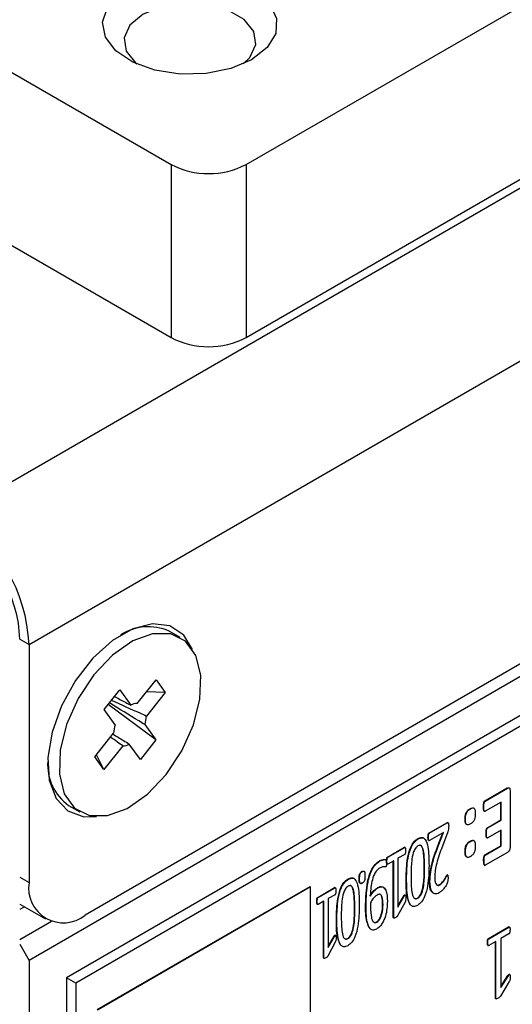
# Model space of a CAD drawing. Header units: inches. Extents: x 0 to 5766, y -2164 to 1330.
# Tile 5 of 210: x 383 to 420, y 909 to 983. Entities that reach past the tile are written whole.
import ezdxf

# ---------------------------------------------------------------- set-up
doc = ezdxf.new("R2010")
doc.units = ezdxf.units.IN
doc.header["$MEASUREMENT"] = 0

msp = doc.modelspace()

# ---------------------------------------------------------------- linework, layer by layer
at = {"color": 7, "linetype": 'Continuous', "lineweight": 25}
for p, q in [((378.176, 945.645), (697.788, 1130.108)), ((383.833, 935.847), (703.445, 1120.31)), ((703.445, 1096.464), (383.833, 912.002)), ((388.076, 915.43), (699.203, 1094.996)), ((315.385, 1017.807), (394.581, 972.099)), ((400.238, 972.099), (473.777, 1014.542)), ((315.385, 1004.741), (394.581, 959.033)), ((400.238, 959.033), (473.777, 1001.476)), ((542.225, 1000.477), (386.661, 910.694)), ((542.932, 1000.069), (387.368, 910.286)), ((394.581, 972.099), (394.581, 959.033)), ((400.238, 972.099), (400.238, 959.033)), ((395.269, 936.385), (394.42, 936.874)), ((383.833, 935.847), (383.833, 917.881)), ((392.021, 931.407), (393.439, 933.191)), ((393.439, 933.191), (394.129, 932.239)), ((389.519, 930.951), (390.688, 932.422)), ((390.688, 932.422), (391.525, 931.268)), ((394.129, 932.239), (392.711, 932.276)), ((394.129, 932.239), (392.711, 930.455)), ((390.356, 929.796), (389.519, 930.951)), ((393.42, 928.654), (389.813, 931.321)), ((392.583, 929.808), (393.42, 928.654)), ((388.811, 927.365), (390.228, 929.15)), ((393.42, 928.654), (392.251, 927.182)), ((390.918, 928.198), (389.501, 926.413)), ((392.251, 927.182), (391.414, 928.336)), ((389.501, 926.413), (388.811, 927.365)), ((389.501, 926.413), (388.935, 927.522)), ((418.289, 924.05), (419.97, 925.02)), ((418.318, 924.034), (419.998, 925.004)), ((419.998, 925.004), (419.97, 925.02)), ((420.2, 924.809), (420.2, 920.577)), ((386.822, 923.71), (387.671, 923.22)), ((417.202, 923.439), (417.174, 923.455)), ((418.217, 923.589), (418.188, 923.605)), ((418.318, 924.034), (418.289, 924.05)), ((419.523, 923.957), (418.318, 923.261)), ((419.494, 922.604), (419.494, 923.94)), ((419.523, 922.587), (419.523, 923.957)), ((418.242, 923.276), (418.277, 923.256)), ((414.067, 921.613), (415.421, 922.395)), ((414.095, 921.597), (415.45, 922.379)), ((415.45, 922.379), (415.421, 922.395)), ((415.515, 922.385), (415.48, 922.406)), ((416.834, 922.664), (416.806, 922.681)), ((418.483, 922.02), (419.494, 922.604)), ((418.511, 922.003), (418.483, 922.02)), ((418.511, 922.003), (419.523, 922.587)), ((419.523, 922.587), (419.494, 922.604)), ((413.251, 921.181), (413.222, 921.197)), ((414.023, 921.277), (413.995, 921.294)), ((414.095, 921.597), (414.067, 921.613)), ((415.164, 921.666), (414.097, 921.05)), ((414.747, 920.655), (415.12, 921.64)), ((414.775, 920.639), (415.164, 921.666)), ((415.482, 921.707), (415.007, 920.435)), ((418.41, 921.569), (418.382, 921.586)), ((418.436, 921.264), (418.471, 921.244)), ((419.523, 921.833), (418.511, 921.249)), ((419.494, 920.664), (419.494, 921.816)), ((419.523, 920.648), (419.523, 921.833)), ((410.928, 919.802), (412.209, 920.541)), ((410.957, 919.785), (412.238, 920.525)), ((412.209, 920.541), (412.232, 920.54)), ((412.238, 920.525), (412.209, 920.541)), ((412.264, 920.524), (412.229, 920.544)), ((414.038, 921.067), (414.074, 921.047)), ((414.775, 920.639), (414.747, 920.655)), ((417.202, 920.986), (417.174, 921.002)), ((418.299, 919.974), (419.494, 920.664)), ((418.327, 919.958), (419.523, 920.648)), ((419.523, 920.648), (419.494, 920.664)), ((410.957, 919.785), (410.928, 919.802)), ((412.238, 920.007), (411.726, 919.711)), ((411.726, 919.711), (411.726, 916.02)), ((416.834, 920.214), (416.806, 920.231)), ((418.327, 919.958), (418.299, 919.974)), ((419.998, 920.149), (418.327, 919.185)), ((410.358, 919.511), (410.33, 919.528)), ((410.888, 919.49), (410.86, 919.507)), ((410.901, 919.285), (410.936, 919.264)), ((411.4, 919.524), (410.957, 919.267)), ((411.372, 915.275), (411.372, 919.507)), ((411.4, 915.258), (411.4, 919.524)), ((418.229, 919.519), (418.201, 919.535)), ((418.252, 919.2), (418.287, 919.179)), ((409.028, 918.706), (409, 918.722)), ((413.711, 918.947), (413.74, 918.931)), ((415.457, 918.433), (415.429, 918.449)), ((415.482, 918.432), (415.446, 918.453)), ((405.089, 917.568), (388.976, 908.268)), ((405.117, 917.552), (389.004, 908.252)), ((405.089, 917.568), (405.117, 917.552)), ((405.117, 898.943), (405.117, 917.552)), ((405.655, 916.759), (406.936, 917.498)), ((405.684, 916.742), (406.965, 917.482)), ((406.936, 917.498), (406.959, 917.497)), ((406.965, 917.482), (406.936, 917.498)), ((406.991, 917.481), (406.956, 917.501)), ((407.978, 918.137), (407.95, 918.154)), ((408.822, 918.144), (408.793, 918.161)), ((410.199, 917.472), (410.171, 917.488)), ((412.377, 918.166), (412.348, 918.183)), ((414.135, 917.955), (414.107, 917.971)), ((414.904, 917.708), (414.876, 917.725)), ((405.684, 916.742), (405.655, 916.759)), ((406.965, 916.964), (406.453, 916.668)), ((411.726, 916.086), (412.171, 916.868)), ((411.726, 916.02), (412.199, 916.852)), ((412.199, 916.852), (412.171, 916.868)), ((412.289, 916.938), (412.254, 916.958)), ((383.126, 916.259), (385.076, 915.133)), ((383.49, 916.049), (383.126, 915.838)), ((405.615, 916.447), (405.587, 916.463)), ((405.628, 916.241), (405.663, 916.221)), ((406.127, 916.48), (405.684, 916.224)), ((406.099, 912.231), (406.099, 916.464)), ((406.127, 912.215), (406.127, 916.48)), ((406.453, 916.668), (406.453, 912.977)), ((409.31, 916.216), (409.282, 916.233)), ((410.567, 916.228), (410.595, 916.212)), ((412.26, 916.41), (411.696, 915.369)), ((413.192, 916.711), (413.22, 916.694)), ((408.438, 915.904), (408.467, 915.887)), ((411.4, 915.258), (411.372, 915.275)), ((385.531, 914.941), (383.126, 913.553)), ((407.104, 915.123), (407.076, 915.139)), ((410.105, 914.915), (410.133, 914.898)), ((411.385, 915.22), (411.421, 915.199)), ((418.563, 913.656), (420.088, 914.536)), ((418.592, 913.64), (420.116, 914.519)), ((420.116, 914.519), (420.088, 914.536)), ((420.153, 914.52), (420.118, 914.54)), ((406.453, 913.043), (406.898, 913.825)), ((406.453, 912.977), (406.926, 913.809)), ((406.926, 913.809), (406.898, 913.825)), ((407.017, 913.894), (406.981, 913.915)), ((420.116, 914.001), (419.507, 913.65)), ((383.126, 913.226), (383.833, 912.002)), ((406.987, 913.367), (406.423, 912.326)), ((407.919, 913.667), (407.947, 913.651)), ((418.51, 913.337), (418.482, 913.353)), ((418.524, 913.139), (418.56, 913.119)), ((418.592, 913.64), (418.563, 913.656)), ((419.119, 913.426), (418.592, 913.122)), ((419.091, 909.177), (419.091, 913.41)), ((419.119, 909.161), (419.119, 913.426)), ((419.507, 913.65), (419.507, 909.958)), ((383.833, 912.002), (383.833, 882.112)), ((406.127, 912.215), (406.099, 912.231)), ((406.112, 912.176), (406.148, 912.156)), ((419.507, 910.019), (420.043, 910.859)), ((419.507, 909.958), (420.071, 910.843)), ((420.071, 910.843), (420.043, 910.859)), ((420.181, 910.936), (420.145, 910.957)), ((387.368, 910.286), (386.661, 910.694)), ((386.661, 910.694), (386.661, 886.195)), ((387.368, 910.286), (387.368, 885.787)), ((420.143, 910.408), (419.471, 909.304)), ((419.119, 909.161), (419.091, 909.177)), ((419.105, 909.126), (419.14, 909.105))]:
    msp.add_line(p, q, dxfattribs=at)
at = {"color": 8, "linetype": 'Continuous', "lineweight": 25}
for p, q in [((383.126, 936.256), (383.833, 935.847)), ((383.126, 918.289), (383.833, 917.881))]:
    msp.add_line(p, q, dxfattribs=at)
at = {"color": 7, "linetype": 'Continuous', "lineweight": 25, "flags": 128}
for points in [[(400.662, 980.016), (399.079, 979.342), (397.222, 978.967), (395.256, 978.925), (393.356, 979.219), (391.69, 979.823), (390.407, 980.683), (389.62, 981.724), (389.4, 982.852), (389.765, 983.968), (390.685, 984.972), (392.076, 985.775), (393.815, 986.305), (395.748, 986.516), (397.703, 986.389), (399.507, 985.935), (400.998, 985.195), (402.044, 984.233), (402.554, 983.136), (402.48, 982.002), (401.83, 980.93), (400.662, 980.016)], [(400.02, 979.691), (400.527, 980.184), (400.976, 981.152), (400.825, 982.15), (400.091, 983.058), (398.863, 983.767), (397.289, 984.191), (395.559, 984.278), (393.882, 984.019), (392.46, 983.444), (391.464, 982.623), (391.014, 981.655), (391.165, 980.656), (391.899, 979.748), (391.971, 979.691)], [(396.204, 935.472), (395.525, 936.564), (394.474, 937.257), (393.158, 937.422), (391.674, 937.046), (390.134, 936.157), (388.65, 934.82), (387.334, 933.136), (386.282, 931.229), (385.574, 929.24), (385.26, 927.317), (385.365, 925.603), (385.881, 924.224), (386.77, 923.284), (387.965, 922.85), (388.929, 922.867)], [(394.201, 926.034), (395.394, 927.828), (396.27, 929.782), (396.756, 931.737), (396.814, 933.536), (396.439, 935.032), (395.662, 936.105), (394.545, 936.667), (393.178, 936.673), (391.674, 936.122), (390.153, 935.059), (388.738, 933.571), (387.545, 931.777), (386.67, 929.823), (386.183, 927.867), (386.125, 926.068), (386.5, 924.572), (387.277, 923.5), (388.395, 922.938), (389.761, 922.932), (391.265, 923.482), (392.787, 924.545), (394.201, 926.034)]]:
    msp.add_lwpolyline(points, dxfattribs=at)
at = {"color": 7, "linetype": 'Continuous', "lineweight": 25}
for centre, radius, start, end in [((397.409, 977.56), 6.149, 242.616, 297.38403), ((397.409, 964.493), 6.149, 242.616, 297.38403), ((371.552, 935.289), 12.293, 2.60232, 57.39768), ((392.87, 933.277), 3.917, 66.69207, 122.64389), ((392.06, 930.313), 1.095, 92.01129, 119.22451), ((390.438, 930.568), 2.276, 340.49079, 357.1468), ((392.501, 929.036), 2.276, 160.48999, 177.14709), ((390.88, 929.292), 1.095, 272.01341, 299.22234), ((389.041, 926.794), 3.799, 176.43113, 234.26841), ((386.42, 917.461), 2.621, 170.77967, 309.18514)]:
    msp.add_arc(centre, radius, start, end, dxfattribs=at)
msp.add_ellipse((378.175, 939.112), major_axis=(-3.499, 6.063), ratio=0.577629, start_param=3.92741, end_param=5.497901, dxfattribs=at)
for points, knots in [([(390.069, 931.642), (390.797, 931.317), (391.68, 930.923), (392.558, 930.524), (392.711, 930.455)], [0, 0, 0, 0, 0.825935, 1, 1, 1, 1]), ([(390.298, 931.931), (390.57, 931.784), (390.979, 931.564), (391.388, 931.342), (391.525, 931.268)], [0, 0, 0, 0, 0.6664658, 1, 1, 1, 1]), ([(392.583, 929.808), (392.435, 929.899), (391.545, 930.442), (390.653, 930.987), (389.91, 931.442)], [0, 0, 0, 0, 0.167125, 1, 1, 1, 1]), ([(390.918, 928.198), (390.786, 928.293), (390.479, 928.514), (390.173, 928.736), (390, 928.862)], [0, 0, 0, 0, 0.43157, 1, 1, 1, 1]), ([(390.18, 929.09), (390.443, 928.929), (390.855, 928.678), (391.265, 928.427), (391.414, 928.336)], [0, 0, 0, 0, 0.63796, 1, 1, 1, 1]), ([(419.998, 925.004), (420.022, 925.015), (420.069, 925.036), (420.132, 925.028), (420.194, 924.965), (420.197, 924.874), (420.2, 924.809)], [0, 0, 0, 0, 0.186688, 0.373672, 0.56067, 1, 1, 1, 1]), ([(416.806, 922.681), (416.807, 922.823), (416.807, 923.002), (416.916, 923.233), (417.023, 923.363), (417.114, 923.418), (417.174, 923.455)], [0, 0, 0, 0, 0.498652, 0.624032, 0.749474, 1, 1, 1, 1]), ([(416.834, 922.664), (416.835, 922.807), (416.835, 922.986), (416.945, 923.217), (417.051, 923.347), (417.142, 923.402), (417.202, 923.439)], [0, 0, 0, 0, 0.498652, 0.624032, 0.749474, 1, 1, 1, 1]), ([(417.174, 923.455), (417.234, 923.487), (417.323, 923.536), (417.425, 923.532), (417.455, 923.5), (417.468, 923.486)], [0, 0, 0, 0, 0.533248, 0.800428, 1, 1, 1, 1]), ([(417.202, 923.439), (417.262, 923.472), (417.353, 923.521), (417.459, 923.513), (417.569, 923.41), (417.566, 923.23), (417.564, 923.085)], [0, 0, 0, 0, 0.250478, 0.375978, 0.501172, 1, 1, 1, 1]), ([(418.188, 923.605), (418.189, 923.678), (418.19, 923.787), (418.212, 923.924), (418.238, 923.997), (418.266, 924.033), (418.281, 924.044), (418.289, 924.05)], [0, 0, 0, 0, 0.500429, 0.75014, 0.874834, 0.93742, 1, 1, 1, 1]), ([(418.246, 923.275), (418.237, 923.284), (418.209, 923.311), (418.192, 923.428), (418.19, 923.534), (418.188, 923.605)], [0, 0, 0, 0, 0.136494, 0.423961, 1, 1, 1, 1]), ([(418.217, 923.589), (418.217, 923.662), (418.218, 923.771), (418.24, 923.908), (418.267, 923.981), (418.294, 924.017), (418.31, 924.028), (418.318, 924.034)], [0, 0, 0, 0, 0.500429, 0.75014, 0.874834, 0.93742, 1, 1, 1, 1]), ([(418.318, 923.261), (418.31, 923.258), (418.294, 923.251), (418.268, 923.257), (418.24, 923.297), (418.218, 923.41), (418.217, 923.517), (418.217, 923.589)], [0, 0, 0, 0, 0.062591, 0.125168, 0.24981, 0.499554, 1, 1, 1, 1]), ([(417.564, 923.085), (417.566, 922.943), (417.569, 922.765), (417.461, 922.531), (417.354, 922.4), (417.263, 922.344), (417.202, 922.306)], [0, 0, 0, 0, 0.498969, 0.624274, 0.749628, 1, 1, 1, 1]), ([(415.421, 922.395), (415.434, 922.401), (415.457, 922.413), (415.475, 922.406), (415.482, 922.402)], [0, 0, 0, 0, 0.549721, 1, 1, 1, 1]), ([(415.45, 922.379), (415.462, 922.385), (415.487, 922.397), (415.528, 922.384), (415.558, 922.303), (415.558, 922.217), (415.558, 922.16)], [0, 0, 0, 0, 0.125192, 0.249881, 0.498741, 1, 1, 1, 1]), ([(415.558, 922.16), (415.558, 922.08), (415.559, 921.937), (415.506, 921.777), (415.482, 921.707)], [0, 0, 0, 0, 0.559918, 1, 1, 1, 1]), ([(416.883, 922.289), (416.876, 922.295), (416.796, 922.366), (416.801, 922.53), (416.806, 922.681)], [0, 0, 0, 0, 0.080503, 1, 1, 1, 1]), ([(417.202, 922.306), (417.141, 922.274), (417.05, 922.225), (416.942, 922.231), (416.836, 922.343), (416.835, 922.522), (416.834, 922.664)], [0, 0, 0, 0, 0.250427, 0.375709, 0.50121, 1, 1, 1, 1]), ([(418.382, 921.586), (418.383, 921.657), (418.384, 921.763), (418.406, 921.898), (418.433, 921.969), (418.46, 922.004), (418.475, 922.015), (418.483, 922.02)], [0, 0, 0, 0, 0.50032, 0.750125, 0.874819, 0.937442, 1, 1, 1, 1]), ([(418.41, 921.569), (418.411, 921.641), (418.412, 921.747), (418.434, 921.882), (418.462, 921.952), (418.488, 921.988), (418.503, 921.998), (418.511, 922.003)], [0, 0, 0, 0, 0.50032, 0.750125, 0.874819, 0.937442, 1, 1, 1, 1]), ([(412.348, 918.183), (412.358, 918.683), (412.371, 919.433), (412.6, 920.398), (412.898, 920.958), (413.114, 921.117), (413.222, 921.197)], [0, 0, 0, 0, 0.501384, 0.751177, 0.875803, 1, 1, 1, 1]), ([(413.222, 921.197), (413.326, 921.239), (413.535, 921.324), (413.718, 921.234), (413.756, 921.124), (413.76, 921.11)], [0, 0, 0, 0, 0.465773, 0.932646, 1, 1, 1, 1]), ([(413.251, 921.181), (413.357, 921.226), (413.571, 921.315), (413.861, 921.094), (414.058, 920.377), (414.067, 919.652), (414.073, 919.167)], [0, 0, 0, 0, 0.124207, 0.248708, 0.498402, 1, 1, 1, 1]), ([(413.995, 921.294), (413.996, 921.346), (413.999, 921.425), (414.013, 921.523), (414.031, 921.575), (414.05, 921.601), (414.062, 921.609), (414.067, 921.613)], [0, 0, 0, 0, 0.500141, 0.750207, 0.87479, 0.937427, 1, 1, 1, 1]), ([(414.042, 921.066), (414.042, 921.066), (414.031, 921.066), (414.017, 921.097), (413.995, 921.166), (413.995, 921.243), (413.995, 921.294)], [0, 0, 0, 0, 0.009389, 0.150601, 0.433565, 1, 1, 1, 1]), ([(414.023, 921.277), (414.025, 921.33), (414.027, 921.409), (414.041, 921.506), (414.06, 921.558), (414.079, 921.584), (414.09, 921.593), (414.095, 921.597)], [0, 0, 0, 0, 0.500141, 0.750207, 0.87479, 0.937427, 1, 1, 1, 1]), ([(414.097, 921.05), (414.087, 921.048), (414.066, 921.045), (414.044, 921.078), (414.024, 921.151), (414.024, 921.227), (414.023, 921.277)], [0, 0, 0, 0, 0.1227354, 0.2477894, 0.498377, 1, 1, 1, 1]), ([(418.44, 921.263), (418.431, 921.271), (418.404, 921.298), (418.385, 921.412), (418.383, 921.516), (418.382, 921.586)], [0, 0, 0, 0, 0.137068, 0.4244352, 1, 1, 1, 1]), ([(418.511, 921.249), (418.503, 921.246), (418.488, 921.239), (418.462, 921.245), (418.435, 921.284), (418.412, 921.393), (418.411, 921.499), (418.41, 921.569)], [0, 0, 0, 0, 0.062554, 0.125183, 0.249898, 0.499691, 1, 1, 1, 1]), ([(412.238, 920.525), (412.247, 920.526), (412.267, 920.528), (412.285, 920.495), (412.305, 920.427), (412.306, 920.356), (412.306, 920.309)], [0, 0, 0, 0, 0.122393, 0.247496, 0.498123, 1, 1, 1, 1]), ([(412.377, 918.166), (412.386, 918.667), (412.399, 919.417), (412.628, 920.381), (412.926, 920.941), (413.143, 921.101), (413.251, 921.181)], [0, 0, 0, 0, 0.501384, 0.751177, 0.875803, 1, 1, 1, 1]), ([(413.231, 920.64), (413.192, 920.613), (413.113, 920.559), (412.977, 920.378), (412.831, 920.014), (412.722, 919.321), (412.715, 918.771), (412.711, 918.405)], [0, 0, 0, 0, 0.062382, 0.124746, 0.249407, 0.499297, 1, 1, 1, 1]), ([(413.74, 918.931), (413.736, 919.304), (413.73, 919.863), (413.632, 920.455), (413.495, 920.674), (413.353, 920.697), (413.272, 920.659), (413.231, 920.64)], [0, 0, 0, 0, 0.500856, 0.750843, 0.875275, 0.937646, 1, 1, 1, 1]), ([(413.711, 918.947), (413.709, 919.323), (413.705, 919.887), (413.6, 920.461), (413.481, 920.687), (413.393, 920.693), (413.376, 920.694)], [0, 0, 0, 0, 0.553309, 0.829477, 0.966941, 1, 1, 1, 1]), ([(414.107, 917.971), (414.153, 918.457), (414.237, 919.327), (414.59, 920.248), (414.747, 920.655)], [0, 0, 0, 0, 0.558445, 1, 1, 1, 1]), ([(414.135, 917.955), (414.182, 918.441), (414.265, 919.311), (414.619, 920.232), (414.775, 920.639)], [0, 0, 0, 0, 0.558445, 1, 1, 1, 1]), ([(416.806, 920.231), (416.807, 920.373), (416.808, 920.551), (416.917, 920.781), (417.024, 920.91), (417.114, 920.965), (417.174, 921.002)], [0, 0, 0, 0, 0.498416, 0.623974, 0.749401, 1, 1, 1, 1]), ([(416.834, 920.214), (416.835, 920.357), (416.837, 920.535), (416.946, 920.765), (417.052, 920.894), (417.142, 920.949), (417.202, 920.986)], [0, 0, 0, 0, 0.498416, 0.623974, 0.749401, 1, 1, 1, 1]), ([(417.174, 921.002), (417.233, 921.034), (417.323, 921.082), (417.424, 921.079), (417.454, 921.047), (417.466, 921.034)], [0, 0, 0, 0, 0.5352566, 0.8033039, 1, 1, 1, 1]), ([(417.202, 920.986), (417.262, 921.018), (417.352, 921.067), (417.458, 921.06), (417.568, 920.958), (417.566, 920.779), (417.564, 920.635)], [0, 0, 0, 0, 0.250553, 0.376025, 0.501413, 1, 1, 1, 1]), ([(417.564, 920.635), (417.566, 920.493), (417.569, 920.314), (417.461, 920.08), (417.354, 919.947), (417.263, 919.89), (417.202, 919.852)], [0, 0, 0, 0, 0.498837, 0.624262, 0.749614, 1, 1, 1, 1]), ([(420.2, 920.577), (420.199, 920.536), (420.197, 920.452), (420.157, 920.321), (420.082, 920.208), (420.026, 920.169), (419.998, 920.149)], [0, 0, 0, 0, 0.281131, 0.560415, 0.780213, 1, 1, 1, 1]), ([(410.86, 919.507), (410.861, 919.555), (410.862, 919.627), (410.879, 919.718), (410.896, 919.765), (410.913, 919.79), (410.923, 919.798), (410.928, 919.802)], [0, 0, 0, 0, 0.500087, 0.750154, 0.87481, 0.937578, 1, 1, 1, 1]), ([(410.888, 919.49), (410.889, 919.538), (410.89, 919.611), (410.907, 919.702), (410.925, 919.749), (410.941, 919.774), (410.951, 919.782), (410.957, 919.785)], [0, 0, 0, 0, 0.500087, 0.750154, 0.87481, 0.937578, 1, 1, 1, 1]), ([(412.306, 920.309), (412.304, 920.259), (412.302, 920.185), (412.286, 920.094), (412.267, 920.038), (412.247, 920.017), (412.238, 920.007)], [0, 0, 0, 0, 0.5013969, 0.7523057, 0.8773238, 1, 1, 1, 1]), ([(415.007, 920.435), (414.854, 920.016), (414.581, 919.27), (414.525, 918.576), (414.501, 918.271)], [0, 0, 0, 0, 0.56057, 1, 1, 1, 1]), ([(416.884, 919.837), (416.877, 919.843), (416.796, 919.915), (416.801, 920.08), (416.806, 920.231)], [0, 0, 0, 0, 0.085537, 1, 1, 1, 1]), ([(417.202, 919.852), (417.141, 919.82), (417.05, 919.772), (416.942, 919.78), (416.836, 919.892), (416.835, 920.071), (416.834, 920.214)], [0, 0, 0, 0, 0.250443, 0.375722, 0.501332, 1, 1, 1, 1]), ([(418.201, 919.535), (418.202, 919.607), (418.203, 919.715), (418.224, 919.849), (418.25, 919.921), (418.276, 919.957), (418.291, 919.968), (418.299, 919.974)], [0, 0, 0, 0, 0.500411, 0.750351, 0.874842, 0.937446, 1, 1, 1, 1]), ([(418.229, 919.519), (418.23, 919.59), (418.231, 919.698), (418.252, 919.833), (418.278, 919.904), (418.304, 919.941), (418.319, 919.952), (418.327, 919.958)], [0, 0, 0, 0, 0.500411, 0.750351, 0.874842, 0.937446, 1, 1, 1, 1]), ([(409.282, 916.233), (409.297, 916.784), (409.321, 917.61), (409.619, 918.683), (409.976, 919.274), (410.212, 919.443), (410.33, 919.528)], [0, 0, 0, 0, 0.501117, 0.750705, 0.875511, 1, 1, 1, 1]), ([(409.31, 916.216), (409.326, 916.768), (409.349, 917.593), (409.647, 918.666), (410.004, 919.258), (410.24, 919.427), (410.358, 919.511)], [0, 0, 0, 0, 0.501117, 0.750705, 0.875511, 1, 1, 1, 1]), ([(410.337, 918.978), (410.261, 918.923), (410.11, 918.812), (409.886, 918.431), (409.675, 917.745), (409.652, 917.209), (409.636, 916.852)], [0, 0, 0, 0, 0.1245767, 0.2493925, 0.4990338, 1, 1, 1, 1]), ([(410.33, 919.528), (410.453, 919.584), (410.599, 919.65), (410.716, 919.623), (410.734, 919.619)], [0, 0, 0, 0, 0.847253, 1, 1, 1, 1]), ([(410.802, 919.066), (410.721, 919.072), (410.575, 919.084), (410.41, 919.01), (410.337, 918.978)], [0, 0, 0, 0, 0.560334, 1, 1, 1, 1]), ([(410.358, 919.511), (410.479, 919.562), (410.63, 919.624), (410.787, 919.608), (410.859, 919.53), (410.856, 919.421), (410.855, 919.348)], [0, 0, 0, 0, 0.499256, 0.624834, 0.749139, 1, 1, 1, 1]), ([(410.855, 919.348), (410.855, 919.301), (410.854, 919.231), (410.847, 919.152), (410.839, 919.113), (410.83, 919.094), (410.817, 919.076), (410.807, 919.069), (410.802, 919.066)], [0, 0, 0, 0, 0.500063, 0.750018, 0.812713, 0.874992, 0.937632, 1, 1, 1, 1]), ([(410.905, 919.285), (410.904, 919.285), (410.893, 919.285), (410.879, 919.315), (410.862, 919.385), (410.861, 919.458), (410.86, 919.507)], [0, 0, 0, 0, 0.02103, 0.160475, 0.440416, 1, 1, 1, 1]), ([(410.957, 919.267), (410.947, 919.266), (410.927, 919.264), (410.906, 919.296), (410.891, 919.37), (410.889, 919.442), (410.888, 919.49)], [0, 0, 0, 0, 0.12246, 0.247457, 0.498394, 1, 1, 1, 1]), ([(414.073, 919.167), (414.063, 918.667), (414.049, 917.917), (413.821, 916.956), (413.526, 916.395), (413.31, 916.235), (413.202, 916.156)], [0, 0, 0, 0, 0.501341, 0.751082, 0.87577, 1, 1, 1, 1]), ([(418.256, 919.198), (418.247, 919.208), (418.22, 919.237), (418.205, 919.357), (418.202, 919.464), (418.201, 919.535)], [0, 0, 0, 0, 0.1385598, 0.4256068, 1, 1, 1, 1]), ([(418.327, 919.185), (418.319, 919.181), (418.303, 919.174), (418.277, 919.181), (418.251, 919.224), (418.231, 919.338), (418.23, 919.447), (418.229, 919.519)], [0, 0, 0, 0, 0.062498, 0.125184, 0.249365, 0.49949, 1, 1, 1, 1]), ([(407.95, 918.154), (408.054, 918.196), (408.262, 918.281), (408.445, 918.19), (408.483, 918.081), (408.487, 918.067)], [0, 0, 0, 0, 0.4657709, 0.9326457, 1, 1, 1, 1]), ([(407.978, 918.137), (408.084, 918.182), (408.298, 918.272), (408.588, 918.051), (408.785, 917.333), (408.794, 916.608), (408.8, 916.124)], [0, 0, 0, 0, 0.124207, 0.248707, 0.498401, 1, 1, 1, 1]), ([(408.793, 918.161), (408.793, 918.258), (408.794, 918.379), (408.834, 918.541), (408.878, 918.621), (408.938, 918.683), (408.979, 918.709), (409, 918.722)], [0, 0, 0, 0, 0.500096, 0.625224, 0.749739, 0.874844, 1, 1, 1, 1]), ([(408.822, 918.144), (408.822, 918.241), (408.822, 918.363), (408.863, 918.524), (408.906, 918.605), (408.966, 918.666), (409.008, 918.693), (409.028, 918.706)], [0, 0, 0, 0, 0.500096, 0.625224, 0.749739, 0.874844, 1, 1, 1, 1]), ([(409.23, 918.391), (409.229, 918.294), (409.228, 918.172), (409.189, 918.011), (409.145, 917.93), (409.085, 917.869), (409.044, 917.842), (409.023, 917.829)], [0, 0, 0, 0, 0.500061, 0.625195, 0.749786, 0.874838, 1, 1, 1, 1]), ([(409.028, 918.706), (409.049, 918.717), (409.089, 918.738), (409.147, 918.745), (409.19, 918.716), (409.229, 918.602), (409.229, 918.485), (409.23, 918.391)], [0, 0, 0, 0, 0.1252318, 0.2500165, 0.3748025, 0.5000047, 1, 1, 1, 1]), ([(412.711, 918.405), (412.715, 918.032), (412.722, 917.474), (412.818, 916.879), (412.957, 916.662), (413.097, 916.636), (413.179, 916.675), (413.22, 916.694)], [0, 0, 0, 0, 0.500708, 0.750602, 0.875069, 0.937562, 1, 1, 1, 1]), ([(413.192, 916.711), (413.231, 916.737), (413.311, 916.791), (413.447, 916.972), (413.588, 917.337), (413.702, 918.03), (413.708, 918.58), (413.711, 918.947)], [0, 0, 0, 0, 0.062381, 0.124846, 0.249463, 0.49929, 1, 1, 1, 1]), ([(413.22, 916.694), (413.26, 916.721), (413.339, 916.774), (413.475, 916.956), (413.616, 917.32), (413.731, 918.014), (413.736, 918.564), (413.74, 918.931)], [0, 0, 0, 0, 0.062381, 0.124846, 0.249463, 0.49929, 1, 1, 1, 1]), ([(414.501, 918.271), (414.511, 918.105), (414.526, 917.857), (414.667, 917.68), (414.793, 917.656), (414.867, 917.691), (414.904, 917.708)], [0, 0, 0, 0, 0.499869, 0.749623, 0.874827, 1, 1, 1, 1]), ([(414.876, 917.725), (414.952, 917.784), (415.078, 917.882), (415.215, 918.092), (415.307, 918.24), (415.367, 918.366), (415.409, 918.421), (415.429, 918.449)], [0, 0, 0, 0, 0.337854, 0.559189, 0.780472, 0.891192, 1, 1, 1, 1]), ([(414.904, 917.708), (414.98, 917.768), (415.106, 917.865), (415.243, 918.075), (415.335, 918.224), (415.396, 918.35), (415.437, 918.405), (415.457, 918.433)], [0, 0, 0, 0, 0.337854, 0.559189, 0.780472, 0.891192, 1, 1, 1, 1]), ([(415.429, 918.449), (415.435, 918.451), (415.443, 918.455), (415.448, 918.451), (415.449, 918.45)], [0, 0, 0, 0, 0.732168, 1, 1, 1, 1]), ([(415.457, 918.433), (415.463, 918.435), (415.474, 918.439), (415.489, 918.426), (415.502, 918.39), (415.509, 918.303), (415.511, 918.226), (415.512, 918.175)], [0, 0, 0, 0, 0.061978, 0.124901, 0.249774, 0.499857, 1, 1, 1, 1]), ([(406.965, 917.482), (406.974, 917.483), (406.994, 917.485), (407.012, 917.452), (407.032, 917.384), (407.033, 917.313), (407.033, 917.265)], [0, 0, 0, 0, 0.122393, 0.247495, 0.498124, 1, 1, 1, 1]), ([(407.076, 915.139), (407.085, 915.64), (407.098, 916.39), (407.327, 917.354), (407.625, 917.915), (407.842, 918.074), (407.95, 918.154)], [0, 0, 0, 0, 0.501384, 0.751177, 0.875802, 1, 1, 1, 1]), ([(407.104, 915.123), (407.113, 915.624), (407.127, 916.374), (407.355, 917.338), (407.653, 917.898), (407.87, 918.058), (407.978, 918.137)], [0, 0, 0, 0, 0.501384, 0.751177, 0.875802, 1, 1, 1, 1]), ([(407.959, 917.597), (407.919, 917.57), (407.84, 917.516), (407.704, 917.334), (407.559, 916.971), (407.449, 916.277), (407.442, 915.728), (407.438, 915.361)], [0, 0, 0, 0, 0.062382, 0.124746, 0.249407, 0.499297, 1, 1, 1, 1]), ([(408.467, 915.887), (408.463, 916.261), (408.457, 916.82), (408.359, 917.412), (408.222, 917.631), (408.081, 917.654), (407.999, 917.616), (407.959, 917.597)], [0, 0, 0, 0, 0.500856, 0.750843, 0.875275, 0.937646, 1, 1, 1, 1]), ([(408.438, 915.904), (408.436, 916.28), (408.432, 916.843), (408.327, 917.418), (408.209, 917.644), (408.12, 917.65), (408.103, 917.651)], [0, 0, 0, 0, 0.55331, 0.829478, 0.966942, 1, 1, 1, 1]), ([(408.994, 917.845), (408.974, 917.835), (408.934, 917.814), (408.875, 917.807), (408.834, 917.837), (408.794, 917.949), (408.794, 918.066), (408.793, 918.161)], [0, 0, 0, 0, 0.125273, 0.249979, 0.374848, 0.500076, 1, 1, 1, 1]), ([(409.023, 917.829), (409.002, 917.818), (408.962, 917.797), (408.904, 917.791), (408.862, 917.821), (408.822, 917.932), (408.822, 918.05), (408.822, 918.144)], [0, 0, 0, 0, 0.125273, 0.249979, 0.374848, 0.500076, 1, 1, 1, 1]), ([(409.608, 916.868), (409.7, 917.013), (409.863, 917.272), (410.077, 917.422), (410.171, 917.488)], [0, 0, 0, 0, 0.560632, 1, 1, 1, 1]), ([(410.171, 917.488), (410.239, 917.522), (410.373, 917.589), (410.589, 917.588), (410.668, 917.464), (410.714, 917.391)], [0, 0, 0, 0, 0.293133, 0.585558, 1, 1, 1, 1]), ([(410.199, 917.472), (410.267, 917.506), (410.403, 917.574), (410.646, 917.563), (410.906, 917.227), (410.918, 916.761), (410.925, 916.45)], [0, 0, 0, 0, 0.125441, 0.250578, 0.499354, 1, 1, 1, 1]), ([(412.634, 916.257), (412.561, 916.425), (412.33, 916.955), (412.341, 917.684), (412.348, 918.183)], [0, 0, 0, 0, 0.31572, 1, 1, 1, 1]), ([(413.202, 916.156), (413.095, 916.111), (412.881, 916.02), (412.589, 916.239), (412.394, 916.958), (412.384, 917.683), (412.377, 918.166)], [0, 0, 0, 0, 0.1242, 0.248714, 0.498465, 1, 1, 1, 1]), ([(414.352, 917.149), (414.315, 917.176), (414.118, 917.321), (414.112, 917.68), (414.107, 917.971)], [0, 0, 0, 0, 0.1873617, 1, 1, 1, 1]), ([(414.843, 917.103), (414.782, 917.073), (414.661, 917.013), (414.443, 917.019), (414.179, 917.273), (414.152, 917.682), (414.135, 917.955)], [0, 0, 0, 0, 0.125603, 0.251045, 0.500437, 1, 1, 1, 1]), ([(414.702, 917.693), (414.723, 917.688), (414.774, 917.674), (414.838, 917.706), (414.876, 917.725)], [0, 0, 0, 0, 0.412867, 1, 1, 1, 1]), ([(415.512, 918.175), (415.504, 918.061), (415.486, 917.831), (415.267, 917.516), (415.062, 917.259), (414.916, 917.155), (414.843, 917.103)], [0, 0, 0, 0, 0.276353, 0.5576593, 0.7791315, 1, 1, 1, 1]), ([(405.587, 916.463), (405.588, 916.512), (405.589, 916.584), (405.606, 916.675), (405.623, 916.722), (405.64, 916.747), (405.65, 916.755), (405.655, 916.759)], [0, 0, 0, 0, 0.5000879, 0.7501573, 0.8748104, 0.9375834, 1, 1, 1, 1]), ([(405.615, 916.447), (405.616, 916.495), (405.618, 916.567), (405.634, 916.659), (405.652, 916.705), (405.668, 916.731), (405.678, 916.738), (405.684, 916.742)], [0, 0, 0, 0, 0.5000879, 0.7501573, 0.8748104, 0.9375834, 1, 1, 1, 1]), ([(407.033, 917.265), (407.032, 917.216), (407.029, 917.142), (407.013, 917.051), (406.994, 916.995), (406.974, 916.974), (406.965, 916.964)], [0, 0, 0, 0, 0.501396, 0.752301, 0.877324, 1, 1, 1, 1]), ([(409.636, 916.852), (409.728, 916.997), (409.891, 917.255), (410.105, 917.406), (410.199, 917.472)], [0, 0, 0, 0, 0.560632, 1, 1, 1, 1]), ([(410.146, 916.935), (410.035, 916.848), (409.838, 916.693), (409.702, 916.446), (409.642, 916.337)], [0, 0, 0, 0, 0.557996, 1, 1, 1, 1]), ([(410.595, 916.212), (410.591, 916.418), (410.585, 916.727), (410.438, 916.979), (410.281, 917.002), (410.191, 916.957), (410.146, 916.935)], [0, 0, 0, 0, 0.501072, 0.749886, 0.874704, 1, 1, 1, 1]), ([(410.567, 916.228), (410.561, 916.429), (410.552, 916.73), (410.428, 916.99), (410.334, 916.995), (410.318, 916.996)], [0, 0, 0, 0, 0.625586, 0.93623, 1, 1, 1, 1]), ([(412.171, 916.868), (412.182, 916.885), (412.197, 916.909), (412.219, 916.938), (412.234, 916.953), (412.249, 916.96), (412.255, 916.956), (412.257, 916.955)], [0, 0, 0, 0, 0.424032, 0.591576, 0.759459, 0.901221, 1, 1, 1, 1]), ([(412.199, 916.852), (412.21, 916.869), (412.225, 916.893), (412.247, 916.922), (412.262, 916.937), (412.278, 916.944), (412.293, 916.936), (412.307, 916.908), (412.314, 916.835), (412.314, 916.768), (412.315, 916.724)], [0, 0, 0, 0, 0.139886, 0.195158, 0.250542, 0.297308, 0.344132, 0.438375, 0.625448, 1, 1, 1, 1]), ([(405.632, 916.241), (405.631, 916.241), (405.62, 916.241), (405.606, 916.271), (405.589, 916.342), (405.588, 916.415), (405.587, 916.463)], [0, 0, 0, 0, 0.021035, 0.1604791, 0.4404177, 1, 1, 1, 1]), ([(405.684, 916.224), (405.674, 916.223), (405.654, 916.221), (405.633, 916.253), (405.618, 916.327), (405.616, 916.399), (405.615, 916.447)], [0, 0, 0, 0, 0.12246, 0.247457, 0.498393, 1, 1, 1, 1]), ([(408.8, 916.124), (408.79, 915.624), (408.776, 914.874), (408.548, 913.913), (408.253, 913.352), (408.037, 913.192), (407.929, 913.113)], [0, 0, 0, 0, 0.501341, 0.751082, 0.87577, 1, 1, 1, 1]), ([(409.559, 914.481), (409.491, 914.626), (409.268, 915.1), (409.276, 915.768), (409.282, 916.233)], [0, 0, 0, 0, 0.305037, 1, 1, 1, 1]), ([(410.102, 914.367), (410.003, 914.326), (409.805, 914.243), (409.529, 914.438), (409.33, 915.093), (409.318, 915.767), (409.31, 916.216)], [0, 0, 0, 0, 0.1241438, 0.2486763, 0.4984349, 1, 1, 1, 1]), ([(409.642, 916.337), (409.647, 916.013), (409.655, 915.528), (409.759, 915.021), (409.901, 914.859), (410.026, 914.847), (410.097, 914.881), (410.133, 914.898)], [0, 0, 0, 0, 0.500841, 0.750703, 0.875015, 0.937513, 1, 1, 1, 1]), ([(410.925, 916.45), (410.909, 916.091), (410.884, 915.551), (410.589, 914.856), (410.329, 914.517), (410.178, 914.417), (410.102, 914.367)], [0, 0, 0, 0, 0.500083, 0.749519, 0.87469, 1, 1, 1, 1]), ([(410.105, 914.915), (410.152, 914.948), (410.246, 915.014), (410.394, 915.243), (410.541, 915.672), (410.557, 916.006), (410.567, 916.228)], [0, 0, 0, 0, 0.124825, 0.249746, 0.499346, 1, 1, 1, 1]), ([(410.133, 914.898), (410.18, 914.931), (410.274, 914.997), (410.422, 915.226), (410.57, 915.656), (410.585, 915.989), (410.595, 916.212)], [0, 0, 0, 0, 0.124825, 0.249746, 0.499346, 1, 1, 1, 1]), ([(412.315, 916.724), (412.317, 916.669), (412.321, 916.571), (412.278, 916.459), (412.26, 916.41)], [0, 0, 0, 0, 0.563434, 1, 1, 1, 1]), ([(413.019, 916.673), (413.036, 916.669), (413.087, 916.656), (413.15, 916.689), (413.192, 916.711)], [0, 0, 0, 0, 0.337343, 1, 1, 1, 1]), ([(407.438, 915.361), (407.443, 914.989), (407.45, 914.431), (407.545, 913.835), (407.684, 913.618), (407.824, 913.593), (407.906, 913.632), (407.947, 913.651)], [0, 0, 0, 0, 0.500709, 0.750602, 0.87507, 0.937563, 1, 1, 1, 1]), ([(407.919, 913.667), (407.958, 913.694), (408.038, 913.748), (408.174, 913.929), (408.315, 914.294), (408.429, 914.987), (408.435, 915.537), (408.438, 915.904)], [0, 0, 0, 0, 0.062381, 0.124847, 0.249464, 0.499291, 1, 1, 1, 1]), ([(407.947, 913.651), (407.987, 913.678), (408.066, 913.731), (408.203, 913.913), (408.343, 914.277), (408.458, 914.971), (408.463, 915.521), (408.467, 915.887)], [0, 0, 0, 0, 0.062381, 0.124847, 0.249464, 0.499291, 1, 1, 1, 1]), ([(411.39, 915.22), (411.387, 915.221), (411.372, 915.228), (411.372, 915.254), (411.372, 915.275)], [0, 0, 0, 0, 0.175155, 1, 1, 1, 1]), ([(411.551, 915.24), (411.517, 915.221), (411.474, 915.197), (411.428, 915.196), (411.402, 915.209), (411.401, 915.238), (411.4, 915.258)], [0, 0, 0, 0, 0.500776, 0.626208, 0.750577, 1, 1, 1, 1]), ([(411.696, 915.369), (411.684, 915.352), (411.662, 915.318), (411.611, 915.274), (411.574, 915.253), (411.551, 915.24)], [0, 0, 0, 0, 0.2785169, 0.5587963, 1, 1, 1, 1]), ([(407.361, 913.214), (407.288, 913.381), (407.057, 913.912), (407.068, 914.641), (407.076, 915.139)], [0, 0, 0, 0, 0.31572, 1, 1, 1, 1]), ([(407.929, 913.113), (407.822, 913.067), (407.608, 912.977), (407.316, 913.195), (407.121, 913.915), (407.111, 914.639), (407.104, 915.123)], [0, 0, 0, 0, 0.1241997, 0.2487132, 0.498465, 1, 1, 1, 1]), ([(409.833, 914.95), (409.855, 914.921), (409.896, 914.869), (409.999, 914.864), (410.069, 914.898), (410.105, 914.915)], [0, 0, 0, 0, 0.368189, 0.6841229, 1, 1, 1, 1]), ([(420.088, 914.536), (420.099, 914.54), (420.112, 914.545), (420.12, 914.538), (420.121, 914.537)], [0, 0, 0, 0, 0.8499, 1, 1, 1, 1]), ([(420.116, 914.519), (420.127, 914.523), (420.148, 914.529), (420.172, 914.5), (420.195, 914.432), (420.196, 914.359), (420.197, 914.31)], [0, 0, 0, 0, 0.1235889, 0.2487277, 0.4988217, 1, 1, 1, 1]), ([(406.898, 913.825), (406.909, 913.842), (406.924, 913.866), (406.946, 913.895), (406.961, 913.909), (406.976, 913.917), (406.982, 913.913), (406.984, 913.912)], [0, 0, 0, 0, 0.424034, 0.5916, 0.759459, 0.90122, 1, 1, 1, 1]), ([(406.926, 913.809), (406.937, 913.826), (406.953, 913.849), (406.974, 913.878), (406.99, 913.893), (407.006, 913.9), (407.02, 913.893), (407.034, 913.865), (407.041, 913.791), (407.042, 913.725), (407.042, 913.681)], [0, 0, 0, 0, 0.139886, 0.195165, 0.250541, 0.297307, 0.344131, 0.438374, 0.625449, 1, 1, 1, 1]), ([(420.197, 914.31), (420.195, 914.26), (420.192, 914.183), (420.173, 914.088), (420.148, 914.03), (420.127, 914.011), (420.116, 914.001)], [0, 0, 0, 0, 0.5010384, 0.7515123, 0.8769011, 1, 1, 1, 1]), ([(407.042, 913.681), (407.044, 913.626), (407.049, 913.528), (407.006, 913.416), (406.987, 913.367)], [0, 0, 0, 0, 0.563434, 1, 1, 1, 1]), ([(407.747, 913.63), (407.764, 913.625), (407.814, 913.613), (407.877, 913.646), (407.919, 913.667)], [0, 0, 0, 0, 0.337356, 1, 1, 1, 1]), ([(418.482, 913.353), (418.482, 913.403), (418.484, 913.478), (418.507, 913.572), (418.532, 913.629), (418.553, 913.647), (418.563, 913.656)], [0, 0, 0, 0, 0.50119, 0.751262, 0.876423, 1, 1, 1, 1]), ([(418.529, 913.138), (418.523, 913.142), (418.503, 913.156), (418.485, 913.232), (418.483, 913.304), (418.482, 913.353)], [0, 0, 0, 0, 0.111966, 0.407887, 1, 1, 1, 1]), ([(418.51, 913.337), (418.511, 913.387), (418.512, 913.461), (418.535, 913.556), (418.56, 913.613), (418.581, 913.631), (418.592, 913.64)], [0, 0, 0, 0, 0.50119, 0.751262, 0.876423, 1, 1, 1, 1]), ([(418.592, 913.122), (418.581, 913.119), (418.56, 913.113), (418.533, 913.14), (418.513, 913.213), (418.511, 913.287), (418.51, 913.337)], [0, 0, 0, 0, 0.123356, 0.248644, 0.499019, 1, 1, 1, 1]), ([(406.423, 912.326), (406.412, 912.309), (406.389, 912.275), (406.338, 912.231), (406.301, 912.21), (406.278, 912.197)], [0, 0, 0, 0, 0.278519, 0.558801, 1, 1, 1, 1]), ([(406.117, 912.177), (406.115, 912.178), (406.099, 912.185), (406.099, 912.21), (406.099, 912.231)], [0, 0, 0, 0, 0.175155, 1, 1, 1, 1]), ([(406.278, 912.197), (406.244, 912.178), (406.201, 912.154), (406.155, 912.153), (406.129, 912.165), (406.128, 912.195), (406.127, 912.215)], [0, 0, 0, 0, 0.500786, 0.626211, 0.750579, 1, 1, 1, 1]), ([(420.043, 910.859), (420.065, 910.892), (420.091, 910.931), (420.128, 910.956), (420.141, 910.959), (420.146, 910.955), (420.148, 910.954)], [0, 0, 0, 0, 0.673522, 0.802049, 0.928024, 1, 1, 1, 1]), ([(420.071, 910.843), (420.093, 910.876), (420.119, 910.915), (420.156, 910.94), (420.171, 910.942), (420.182, 910.936), (420.196, 910.913), (420.208, 910.844), (420.208, 910.774), (420.209, 910.728)], [0, 0, 0, 0, 0.248957, 0.296465, 0.34303, 0.390599, 0.437577, 0.625013, 1, 1, 1, 1]), ([(420.209, 910.728), (420.209, 910.671), (420.209, 910.593), (420.183, 910.48), (420.156, 910.432), (420.143, 910.408)], [0, 0, 0, 0, 0.560335, 0.78012, 1, 1, 1, 1]), ([(419.471, 909.304), (419.457, 909.285), (419.429, 909.248), (419.37, 909.199), (419.326, 909.175), (419.3, 909.16)], [0, 0, 0, 0, 0.278653, 0.558898, 1, 1, 1, 1]), ([(419.109, 909.124), (419.108, 909.124), (419.1, 909.126), (419.094, 909.147), (419.092, 909.167), (419.091, 909.177)], [0, 0, 0, 0, 0.02908, 0.513815, 1, 1, 1, 1]), ([(419.3, 909.16), (419.261, 909.138), (419.213, 909.111), (419.159, 909.103), (419.133, 909.104), (419.121, 909.129), (419.12, 909.15), (419.119, 909.161)], [0, 0, 0, 0, 0.500181, 0.625017, 0.750264, 0.874946, 1, 1, 1, 1])]:
    msp.add_open_spline(points, degree=3, knots=knots, dxfattribs=at)

doc.saveas('drawing.dxf')
